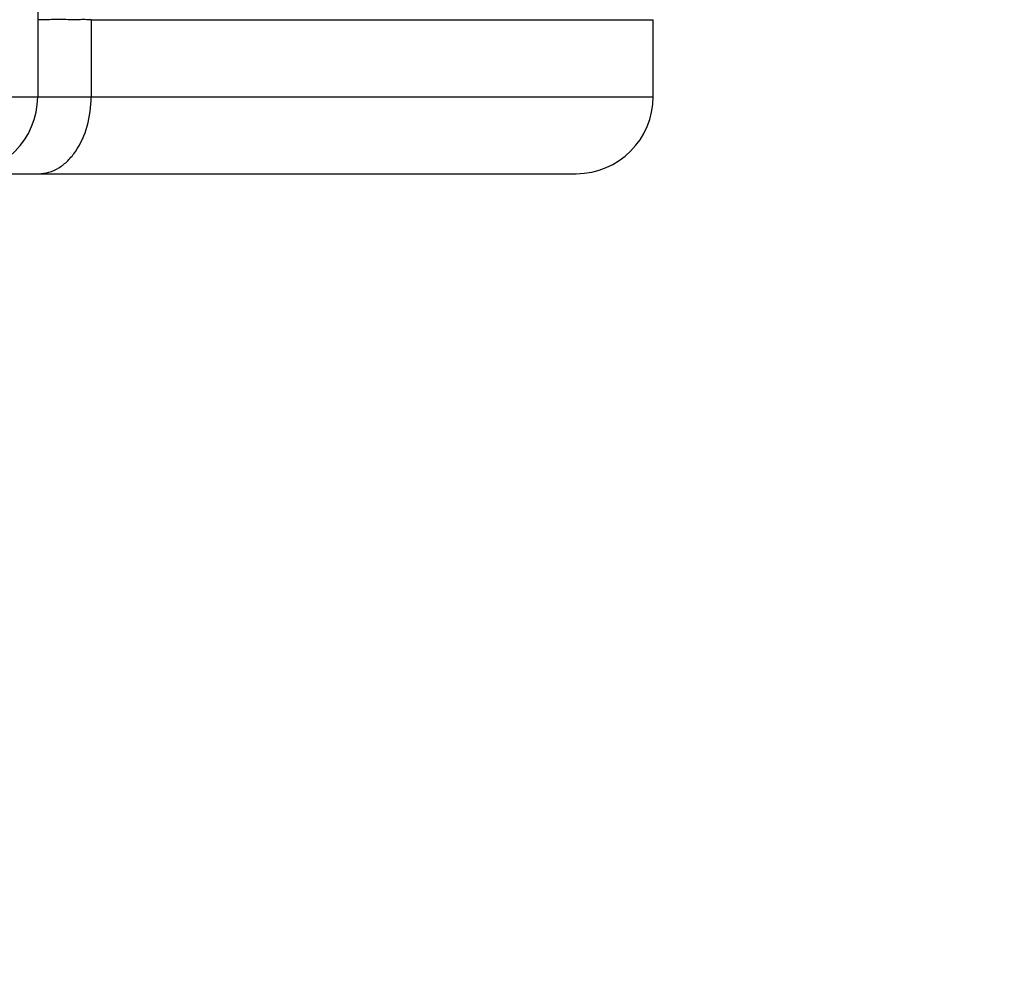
# Model space of a CAD drawing. Header units: millimetres. Extents: x 16 to 3344, y 34 to 2360.
# Tile 71 of 127: x 2055 to 2068, y 1497 to 1510. Entities that reach past the tile are written whole.
import ezdxf

# ---------------------------------------------------------------- set-up
doc = ezdxf.new("R2010")
doc.units = ezdxf.units.MM
doc.header["$LTSCALE"] = 185.02
doc.header["$PDMODE"] = 3
doc.header["$PDSIZE"] = 0.3
doc.linetypes.add('CENTER', pattern=[0.6, 0.375, -0.075, 0.075, -0.075])
doc.layers.get('0').update_dxf_attribs({"linetype": 'CONTINUOUS'})
doc.layers.get('Defpoints').update_dxf_attribs({"linetype": 'CONTINUOUS'})
for name, color, linetype in [('BASE_ASM_PBL25', 7, 'CONTINUOUS'), ('DEFAULT_1', 7, 'CENTER'), ('new_view_6_VBL24', 7, 'CONTINUOUS')]:
    doc.layers.add(name, color=color, linetype=linetype)
doc.styles.get("Standard").update_dxf_attribs({"font": 'malgun.ttf'})
doc.dimstyles.new('DIMSTYLE_4', dxfattribs={"dimtxt": 16, "dimasz": 6, "dimexe": 1, "dimexo": 0.5, "dimtad": 1, "dimdsep": 46, "dimtxsty": 'Standard', "dimblk": '_FILLED', "dimblk1": '_FILLED', "dimblk2": '_FILLED', "dimcen": 0.09, "dimclrt": 134, "dimazin": 2, "dimtp": 0.8, "dimtm": 0.8, "dimtfac": 1, "dimtofl": 0, "dimtmove": 0, "dimatfit": 1, "dimldrblk": '_FILLED', "dimfxl": 1, "dimtolj": 1, "dimarcsym": 0})
doc.dimstyles.new('DIMSTYLE_5', dxfattribs={"dimtxt": 16, "dimasz": 6, "dimexe": 1, "dimexo": 0.5, "dimtad": 1, "dimdsep": 46, "dimtxsty": 'Standard', "dimblk": '_FILLED', "dimblk1": '_FILLED', "dimblk2": '_FILLED', "dimcen": 0.09, "dimclrt": 134, "dimazin": 2, "dimtp": 0.5, "dimtm": 0.5, "dimtfac": 1, "dimtofl": 0, "dimtmove": 0, "dimatfit": 1, "dimldrblk": '_FILLED', "dimfxl": 1, "dimtolj": 1, "dimarcsym": 0})

# ---------------------------------------------------------------- blocks, each defined once
blk = doc.blocks.new('_FILLED')
at = {"color": 0, "linetype": 'ByBlock'}
blk.add_solid([(0, 0), (-1, 0.2), (-1, -0.2)], dxfattribs=at)
blk = doc.blocks.new('*D6')
at = {"color": 0, "lineweight": -2, "transparency": 16777216}
for p, q in [((2366.928, 1880.859), (2407.857, 1911.02)), ((2407.857, 1911.02), (2460.471, 1911.02)), ((2040.09, 1639.91), (2040.09, 1640.09)), ((2040, 1640), (2040.18, 1640))]:
    blk.add_line(p, q, dxfattribs=at)
at = {"layer": 'Defpoints', "color": 0, "transparency": 16777216}
for p in [(2362.098, 1877.299), (1718.082, 1402.701)]:
    blk.add_point(p, dxfattribs=at)
at = {"color": 0, "lineweight": -2, "transparency": 16777216, "xscale": 6, "yscale": 6, "zscale": 6, "rotation": 216.3878298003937}
blk.add_blockref('_FILLED', (2362.098, 1877.299), dxfattribs=at)
at = {"color": 134, "transparency": 16777216, "insert": (2405.41, 1932.979), "char_height": 16, "width": 58.13333, "attachment_point": 1, "line_spacing_factor": 0.9}
blk.add_mtext('\\A1;%%C800', dxfattribs=at)
blk = doc.blocks.new('*D7')
at = {"color": 0, "lineweight": -2, "transparency": 16777216}
for p, q in [((2154.805, 1476.08), (2154.805, 1476.26)), ((2154.715, 1476.17), (2154.895, 1476.17)), ((2354.254, 1424.63), (2417.964, 1408.166))]:
    blk.add_line(p, q, dxfattribs=at)
at = {"layer": 'Defpoints', "color": 0, "transparency": 16777216}
for p in [(1961.166, 1526.208), (2348.444, 1426.131)]:
    blk.add_point(p, dxfattribs=at)
at = {"color": 0, "lineweight": -2, "transparency": 16777216, "xscale": 6, "yscale": 6, "zscale": 6, "rotation": 165.5110754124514}
blk.add_blockref('_FILLED', (2348.444, 1426.131), dxfattribs=at)
at = {"color": 134, "transparency": 16777216, "insert": (2415.326, 1430.125), "char_height": 16, "width": 79.52593, "attachment_point": 1, "line_spacing_factor": 0.9}
blk.add_mtext('\\A1;3-%%c400', dxfattribs=at)
blk = doc.blocks.new('BASE_ASM_PBL25', base_point=(2156.381, 1661.694))
at = {"layer": 'BASE_ASM_PBL25', "color": 7}
for p, q in [((2171.381, 1655.468), (2171.381, 1588.468)), ((2172.076, 1589.468), (2179.381, 1589.468)), ((2172.076, 1589.468), (2172.076, 1588.468)), ((2179.381, 1588.468), (2179.381, 1589.468)), ((2133.381, 1588.468), (2179.381, 1588.468)), ((2134.381, 1587.468), (2178.381, 1587.468))]:
    blk.add_line(p, q, dxfattribs=at)
for centre in [(2170.381, 1588.468), (2178.381, 1588.468)]:
    blk.add_arc(centre, 1, 270, 360, dxfattribs=at)
for points, knots in [([(2172.076, 1589.468), (2172.049, 1589.468), (2171.996, 1589.469), (2171.896, 1589.468), (2171.784, 1589.468), (2171.665, 1589.47), (2171.578, 1589.469), (2171.519, 1589.468), (2171.483, 1589.467), (2171.452, 1589.467), (2171.427, 1589.466), (2171.408, 1589.466), (2171.395, 1589.466), (2171.388, 1589.467), (2171.384, 1589.467), (2171.382, 1589.467), (2171.381, 1589.468), (2171.381, 1589.468)], [0, 0, 0, 0, 0.117323, 0.228291, 0.42933, 0.601526, 0.744059, 0.80383, 0.855758, 0.899764, 0.935791, 0.963807, 0.983809, 0.990821, 0.995832, 0.998838, 1, 1, 1, 1]), ([(2171.393, 1587.468), (2171.438, 1587.468), (2171.53, 1587.481), (2171.661, 1587.541), (2171.779, 1587.635), (2171.921, 1587.809), (2172.044, 1588.09), (2172.076, 1588.339), (2172.076, 1588.468)], [0, 0, 0, 0, 0.101212, 0.206626, 0.319392, 0.441096, 0.709397, 1, 1, 1, 1])]:
    blk.add_open_spline(points, degree=3, knots=knots, dxfattribs=at)
blk = doc.blocks.new('NEW_VIEW_6_VBL24', base_point=(2156.381, 1856.943))
at = {"layer": 'BASE_ASM_PBL25'}
blk.add_blockref('BASE_ASM_PBL25', (2156.381, 1661.694), dxfattribs=at)

msp = doc.modelspace()

# ---------------------------------------------------------------- linework, layer by layer
at = {"color": 7}
msp.add_arc((2040.09, 1640), 400, 305, 235, dxfattribs=at)
at = {"layer": 'DEFAULT_1', "color": 1}
msp.add_circle((2040.09, 1640), 200, dxfattribs=at)
msp.add_arc((1925.375, 1476.17), 200, 305, 20, dxfattribs=at)

# ---------------------------------------------------------------- block references
at = {"layer": 'new_view_6_VBL24'}
msp.add_blockref('NEW_VIEW_6_VBL24', (2040.09, 1776.975), dxfattribs=at)

# ---------------------------------------------------------------- dimensions: what is measured, and where the dimension line sits
at = {"color": 134}
for p1, p2, text, dimstyle, picture, middle in [((1718.082, 1402.701), (2362.098, 1877.299), '%%C<>', 'DIMSTYLE_4', '*D6', (2434.476, 1911.02)), ((1961.166, 1526.208), (2348.444, 1426.131), '3-%%c<>', 'DIMSTYLE_5', '*D7', (2455.089, 1408.166))]:
    dim = msp.add_diameter_dim_2p(p1=p1, p2=p2, text=text, dimstyle=dimstyle, override={"dimtih": 1, "dimtoh": 1, "dimpost": '<>'}, dxfattribs=at)
    dim.commit()
    dim.dimension.update_dxf_attribs({"geometry": picture, "text_midpoint": middle, "dimtype": 163})

doc.saveas('drawing.dxf')
